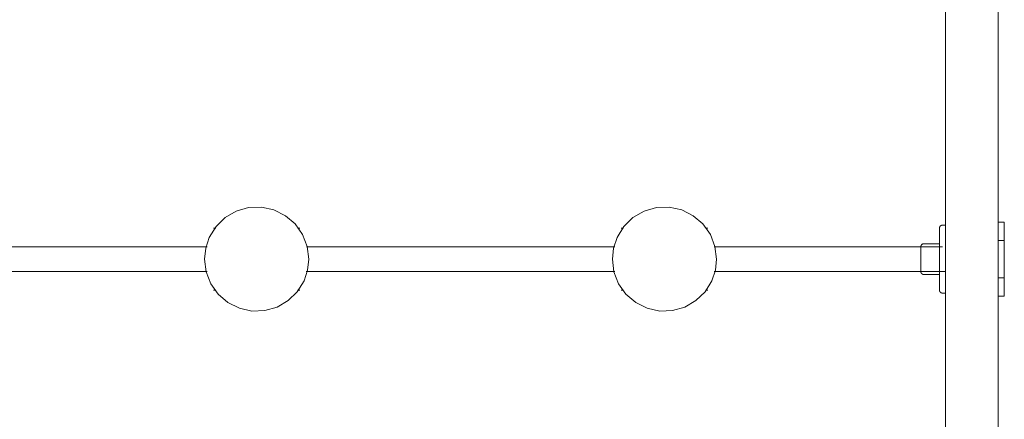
# Model space of a CAD drawing. Header units: inches. Extents: x -1 to 4727, y -3 to 1727.
# Tile 84 of 163: x 2728 to 2748, y 1409 to 1417. Entities that reach past the tile are written whole.
import ezdxf

# ---------------------------------------------------------------- set-up
doc = ezdxf.new("R2010")
doc.units = ezdxf.units.IN
doc.header["$LTSCALE"] = 42
doc.header["$MEASUREMENT"] = 0
doc.layers.get('0').update_dxf_attribs({"linetype": 'CONTINUOUS'})
doc.layers.add('I-FURN', color=8, linetype='CONTINUOUS')

# ---------------------------------------------------------------- blocks, each defined once
blk = doc.blocks.new('Game - Foosball Table - Default-3751008-FURNITURE PLAN - FLOOR 09 - EAST')
at = {"lineweight": 9}
for p, q in [((25.022, 15), (-25.022, 15)), ((-10.348, 15.125), (-9.973, 15.125)), ((-10.348, 15.125), (-10.348, 15)), ((-9.973, 15.125), (-9.223, 15.125)), ((-9.973, 15.125), (-9.973, 15)), ((-9.223, 15.125), (-8.848, 15.125)), ((-9.223, 15), (-9.223, 15.125)), ((-8.848, 15.125), (-8.848, 15)), ((-24.937, 13.937), (24.937, 13.937)), ((-10.286, 13.937), (-10.286, 13.875)), ((-9.911, 13.813), (-9.911, 13.5)), ((-9.598, 13.813), (-9.869, 13.813)), ((-9.848, 13.875), (-9.848, 9.255)), ((-9.328, 13.813), (-9.598, 13.813)), ((-9.348, 9.253), (-9.348, 13.937)), ((-9.286, 13.5), (-9.286, 13.813)), ((-8.911, 13.875), (-8.911, 13.937)), ((-10.223, 9.125), (-10.223, 9.077)), ((-10.184, 9.125), (-10.184, 9.125)), ((-9.006, 9.125), (-9.006, 9.125)), ((-8.973, 9.077), (-8.973, 9.125)), ((-10.223, 7.423), (-10.223, 7.375)), ((-10.191, 7.375), (-10.191, 7.375)), ((-9.012, 7.375), (-9.012, 7.375)), ((-8.973, 7.375), (-8.973, 7.423)), ((-9.848, 7.247), (-9.848, 1.005)), ((-9.348, 1.003), (-9.348, 7.245)), ((-10.223, 0.875), (-10.223, 0.827)), ((-10.184, 0.875), (-10.184, 0.875)), ((-9.006, 0.875), (-9.006, 0.875)), ((-8.973, 0.827), (-8.973, 0.875)), ((-10.223, -0.827), (-10.223, -0.875)), ((-10.191, -0.875), (-10.191, -0.875)), ((-9.012, -0.875), (-9.012, -0.875)), ((-8.973, -0.875), (-8.973, -0.827)), ((-9.848, -1.003), (-9.848, -7.25)), ((-9.348, -7.247), (-9.348, -1.005))]:
    blk.add_line(p, q, dxfattribs=at)
at = {"lineweight": 9, "flags": 128}
for points in [[(-10.223, 13.813), (-10.226, 13.813), (-10.228, 13.813), (-10.231, 13.813), (-10.233, 13.813), (-10.236, 13.814), (-10.238, 13.814), (-10.24, 13.815), (-10.243, 13.816), (-10.245, 13.817), (-10.248, 13.817), (-10.25, 13.818), (-10.252, 13.82), (-10.254, 13.821), (-10.256, 13.822), (-10.259, 13.823), (-10.261, 13.825), (-10.263, 13.826), (-10.264, 13.828), (-10.266, 13.83), (-10.268, 13.831), (-10.27, 13.833), (-10.271, 13.835), (-10.273, 13.837), (-10.274, 13.839), (-10.276, 13.841), (-10.277, 13.843), (-10.278, 13.846), (-10.279, 13.848), (-10.281, 13.85), (-10.281, 13.852), (-10.282, 13.855), (-10.283, 13.857), (-10.284, 13.859), (-10.284, 13.862), (-10.285, 13.864), (-10.285, 13.867), (-10.285, 13.869), (-10.286, 13.872), (-10.286, 13.874), (-10.286, 13.875)], [(-9.864, 13.813), (-9.887, 13.813), (-9.909, 13.813), (-9.93, 13.813), (-9.951, 13.813), (-9.971, 13.813), (-9.991, 13.813), (-10.01, 13.813), (-10.029, 13.813), (-10.047, 13.813), (-10.064, 13.813), (-10.08, 13.813), (-10.095, 13.813), (-10.11, 13.813), (-10.124, 13.813), (-10.137, 13.813), (-10.149, 13.813), (-10.161, 13.813), (-10.171, 13.813), (-10.181, 13.813), (-10.189, 13.813), (-10.197, 13.813), (-10.204, 13.813), (-10.209, 13.813), (-10.214, 13.813), (-10.218, 13.813), (-10.221, 13.813), (-10.222, 13.813), (-10.223, 13.813)], [(-10.223, 13.813), (-10.223, 13.813), (-10.221, 13.813), (-10.219, 13.813), (-10.215, 13.813), (-10.211, 13.813), (-10.205, 13.813), (-10.199, 13.813), (-10.191, 13.813), (-10.183, 13.813), (-10.174, 13.813), (-10.164, 13.813), (-10.153, 13.813), (-10.141, 13.813), (-10.128, 13.813), (-10.114, 13.813), (-10.1, 13.813), (-10.084, 13.813), (-10.068, 13.813), (-10.051, 13.813), (-10.034, 13.813), (-10.015, 13.813), (-9.996, 13.813), (-9.977, 13.813), (-9.957, 13.813), (-9.936, 13.813), (-9.915, 13.813), (-9.893, 13.813), (-9.871, 13.813), (-9.848, 13.813), (-9.825, 13.813), (-9.801, 13.813), (-9.777, 13.813), (-9.753, 13.813), (-9.729, 13.813), (-9.704, 13.813), (-9.68, 13.813), (-9.655, 13.813), (-9.63, 13.813), (-9.605, 13.813), (-9.598, 13.813)], [(-9.598, 13.813), (-9.573, 13.813), (-9.548, 13.813), (-9.523, 13.813), (-9.499, 13.813), (-9.474, 13.813), (-9.45, 13.813), (-9.425, 13.813), (-9.402, 13.813), (-9.378, 13.813), (-9.355, 13.813), (-9.332, 13.813), (-9.31, 13.813), (-9.288, 13.813), (-9.266, 13.813), (-9.245, 13.813), (-9.225, 13.813), (-9.205, 13.813), (-9.186, 13.813), (-9.168, 13.813), (-9.15, 13.813), (-9.133, 13.813), (-9.117, 13.813), (-9.101, 13.813), (-9.086, 13.813), (-9.072, 13.813), (-9.059, 13.813), (-9.047, 13.813), (-9.036, 13.813), (-9.025, 13.813), (-9.016, 13.813), (-9.007, 13.813), (-8.999, 13.813), (-8.993, 13.813), (-8.987, 13.813), (-8.982, 13.813), (-8.979, 13.813), (-8.976, 13.813), (-8.974, 13.813), (-8.973, 13.813)], [(-8.973, 13.813), (-8.974, 13.813), (-8.975, 13.813), (-8.978, 13.813), (-8.981, 13.813), (-8.986, 13.813), (-8.991, 13.813), (-8.998, 13.813), (-9.005, 13.813), (-9.013, 13.813), (-9.023, 13.813), (-9.033, 13.813), (-9.044, 13.813), (-9.056, 13.813), (-9.069, 13.813), (-9.082, 13.813), (-9.097, 13.813), (-9.112, 13.813), (-9.128, 13.813), (-9.145, 13.813), (-9.163, 13.813), (-9.181, 13.813), (-9.2, 13.813), (-9.22, 13.813), (-9.24, 13.813), (-9.261, 13.813), (-9.282, 13.813), (-9.304, 13.813), (-9.326, 13.813)], [(-8.911, 13.875), (-8.911, 13.873), (-8.911, 13.87), (-8.911, 13.868), (-8.912, 13.865), (-8.912, 13.863), (-8.913, 13.86), (-8.913, 13.858), (-8.914, 13.855), (-8.915, 13.853), (-8.916, 13.851), (-8.917, 13.848), (-8.918, 13.846), (-8.919, 13.844), (-8.92, 13.842), (-8.922, 13.84), (-8.923, 13.838), (-8.925, 13.836), (-8.926, 13.834), (-8.928, 13.832), (-8.93, 13.83), (-8.931, 13.828), (-8.933, 13.827), (-8.935, 13.825), (-8.937, 13.824), (-8.939, 13.822), (-8.942, 13.821), (-8.944, 13.82), (-8.946, 13.819), (-8.948, 13.818), (-8.951, 13.817), (-8.953, 13.816), (-8.955, 13.815), (-8.958, 13.814), (-8.96, 13.814), (-8.963, 13.813), (-8.965, 13.813), (-8.968, 13.813), (-8.97, 13.813), (-8.973, 13.813), (-8.973, 13.813)], [(-9.848, 13.438), (-9.851, 13.438), (-9.853, 13.438), (-9.856, 13.438), (-9.858, 13.438), (-9.861, 13.439), (-9.863, 13.439), (-9.865, 13.44), (-9.868, 13.441), (-9.87, 13.442), (-9.873, 13.442), (-9.875, 13.443), (-9.877, 13.445), (-9.879, 13.446), (-9.881, 13.447), (-9.884, 13.448), (-9.886, 13.45), (-9.888, 13.451), (-9.889, 13.453), (-9.891, 13.455), (-9.893, 13.456), (-9.895, 13.458), (-9.896, 13.46), (-9.898, 13.462), (-9.899, 13.464), (-9.901, 13.466), (-9.902, 13.468), (-9.903, 13.471), (-9.904, 13.473), (-9.906, 13.475), (-9.906, 13.477), (-9.907, 13.48), (-9.908, 13.482), (-9.909, 13.484), (-9.909, 13.487), (-9.91, 13.489), (-9.91, 13.492), (-9.91, 13.494), (-9.911, 13.497), (-9.911, 13.499), (-9.911, 13.5)], [(-9.763, 13.438), (-9.77, 13.438), (-9.778, 13.438), (-9.784, 13.438), (-9.791, 13.438), (-9.797, 13.438), (-9.803, 13.438), (-9.809, 13.438), (-9.814, 13.438), (-9.819, 13.438), (-9.823, 13.438), (-9.827, 13.438), (-9.831, 13.438), (-9.835, 13.438), (-9.838, 13.438), (-9.84, 13.438), (-9.843, 13.438), (-9.845, 13.438), (-9.846, 13.438), (-9.847, 13.438), (-9.848, 13.438), (-9.848, 13.438)], [(-9.848, 13.438), (-9.848, 13.438), (-9.847, 13.438), (-9.846, 13.438), (-9.845, 13.438), (-9.843, 13.438), (-9.841, 13.438), (-9.838, 13.438), (-9.836, 13.438), (-9.832, 13.438), (-9.828, 13.438), (-9.824, 13.438), (-9.82, 13.438), (-9.815, 13.438), (-9.81, 13.438), (-9.805, 13.438), (-9.799, 13.438), (-9.793, 13.438), (-9.786, 13.438), (-9.779, 13.438), (-9.772, 13.438), (-9.765, 13.438), (-9.758, 13.438), (-9.75, 13.438), (-9.742, 13.438), (-9.733, 13.438), (-9.725, 13.438), (-9.716, 13.438), (-9.707, 13.438), (-9.698, 13.438), (-9.689, 13.438), (-9.679, 13.438), (-9.67, 13.438), (-9.66, 13.438), (-9.651, 13.438), (-9.641, 13.438), (-9.631, 13.438), (-9.621, 13.438), (-9.611, 13.438), (-9.601, 13.438), (-9.598, 13.438)], [(-9.598, 13.438), (-9.588, 13.438), (-9.578, 13.438), (-9.568, 13.438), (-9.558, 13.438), (-9.549, 13.438), (-9.539, 13.438), (-9.529, 13.438), (-9.52, 13.438), (-9.51, 13.438), (-9.501, 13.438), (-9.492, 13.438), (-9.483, 13.438), (-9.474, 13.438), (-9.465, 13.438), (-9.457, 13.438), (-9.449, 13.438), (-9.441, 13.438), (-9.433, 13.438), (-9.426, 13.438), (-9.419, 13.438), (-9.412, 13.438), (-9.406, 13.438), (-9.399, 13.438), (-9.393, 13.438), (-9.388, 13.438), (-9.383, 13.438), (-9.378, 13.438), (-9.373, 13.438), (-9.369, 13.438), (-9.365, 13.438), (-9.362, 13.438), (-9.359, 13.438), (-9.356, 13.438), (-9.354, 13.438), (-9.352, 13.438), (-9.35, 13.438), (-9.349, 13.438), (-9.349, 13.438), (-9.348, 13.438)], [(-9.348, 13.438), (-9.348, 13.438), (-9.349, 13.438), (-9.35, 13.438), (-9.351, 13.438), (-9.353, 13.438), (-9.355, 13.438), (-9.358, 13.438), (-9.361, 13.438), (-9.364, 13.438), (-9.368, 13.438), (-9.372, 13.438), (-9.376, 13.438), (-9.381, 13.438), (-9.386, 13.438), (-9.392, 13.438), (-9.398, 13.438), (-9.404, 13.438), (-9.41, 13.438), (-9.417, 13.438), (-9.424, 13.438), (-9.431, 13.438)], [(-9.286, 13.5), (-9.286, 13.498), (-9.286, 13.495), (-9.286, 13.493), (-9.287, 13.49), (-9.287, 13.488), (-9.288, 13.485), (-9.288, 13.483), (-9.289, 13.48), (-9.29, 13.478), (-9.291, 13.476), (-9.292, 13.473), (-9.293, 13.471), (-9.294, 13.469), (-9.295, 13.467), (-9.297, 13.465), (-9.298, 13.463), (-9.3, 13.461), (-9.301, 13.459), (-9.303, 13.457), (-9.305, 13.455), (-9.306, 13.453), (-9.308, 13.452), (-9.31, 13.45), (-9.312, 13.449), (-9.314, 13.447), (-9.317, 13.446), (-9.319, 13.445), (-9.321, 13.444), (-9.323, 13.443), (-9.326, 13.442), (-9.328, 13.441), (-9.33, 13.44), (-9.333, 13.439), (-9.335, 13.439), (-9.338, 13.438), (-9.34, 13.438), (-9.343, 13.438), (-9.345, 13.438), (-9.348, 13.438), (-9.348, 13.438)], [(-9.598, 9.304), (-9.856, 9.272), (-10.097, 9.179), (-10.309, 9.029), (-10.477, 8.832), (-10.593, 8.6), (-10.648, 8.346), (-10.64, 8.087), (-10.569, 7.838), (-10.439, 7.613), (-10.258, 7.428), (-10.037, 7.291), (-9.818, 7.219), (-9.598, 7.196)], [(-9.598, 7.196), (-9.341, 7.228), (-9.099, 7.321), (-8.888, 7.471), (-8.719, 7.668), (-8.604, 7.9), (-8.548, 8.154), (-8.557, 8.413), (-8.628, 8.662), (-8.758, 8.887), (-8.939, 9.072), (-9.159, 9.209), (-9.378, 9.281), (-9.598, 9.304)], [(-9.598, 1.054), (-9.856, 1.022), (-10.097, 0.929), (-10.309, 0.779), (-10.477, 0.582), (-10.593, 0.35), (-10.648, 0.096), (-10.64, -0.163), (-10.569, -0.412), (-10.439, -0.637), (-10.258, -0.822), (-10.037, -0.959), (-9.818, -1.031), (-9.598, -1.054)], [(-9.598, -1.054), (-9.341, -1.022), (-9.099, -0.929), (-8.888, -0.779), (-8.719, -0.582), (-8.604, -0.35), (-8.548, -0.096), (-8.557, 0.163), (-8.628, 0.412), (-8.758, 0.637), (-8.939, 0.822), (-9.159, 0.959), (-9.378, 1.031), (-9.598, 1.054)]]:
    blk.add_lwpolyline(points, dxfattribs=at)

msp = doc.modelspace()

# ---------------------------------------------------------------- block references
at = {"layer": 'I-FURN', "rotation": 269.9999999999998}
msp.add_blockref('Game - Foosball Table - Default-3751008-FURNITURE PLAN - FLOOR 09 - EAST', (2732.687, 1402.875), dxfattribs=at)

doc.saveas('drawing.dxf')
